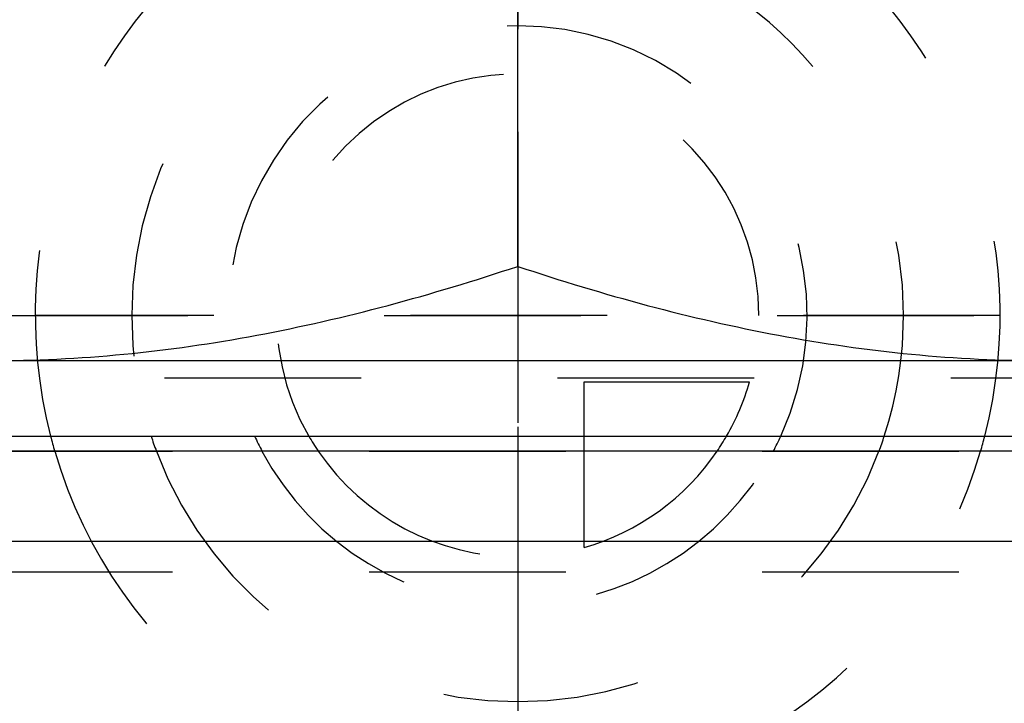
# Model space of a CAD drawing. Header units: millimetres. Extents: x 382 to 618, y 389 to 605.
# Tile 18 of 43: x 483 to 516, y 557 to 580. Entities that reach past the tile are written whole.
import ezdxf

# ---------------------------------------------------------------- set-up
doc = ezdxf.new("R2010")
doc.units = ezdxf.units.MM
doc.header["$LTSCALE"] = 65.185185
doc.linetypes.add('CENTER', pattern=[0.6, 0.375, -0.075, 0.075, -0.075])
doc.linetypes.add('HIDDEN', pattern=[0.2, 0.1, -0.1])
for name, color, linetype in [('ACHSEN_S', 7, 'CONTINUOUS'), ('FASEN', 7, 'CONTINUOUS'), ('FLAECHEN', 7, 'CONTINUOUS'), ('KONST.EL_MIT_GEO', 7, 'CONTINUOUS'), ('KURVEN', 7, 'CONTINUOUS')]:
    doc.layers.add(name, color=color, linetype=linetype)

msp = doc.modelspace()

# ---------------------------------------------------------------- linework, layer by layer
at = {"layer": 'ACHSEN_S', "color": 2, "linetype": 'CENTER'}
msp.add_line((500, 605.171), (500, 395.25), dxfattribs=at)
at = {"layer": 'FASEN', "color": 7, "linetype": 'CONTINUOUS'}
for p, q in [((538.5, 565.25), (461.5, 565.25)), ((541.605, 562.252), (458.395, 562.252))]:
    msp.add_line(p, q, dxfattribs=at)
at = {"layer": 'FLAECHEN', "color": 8, "linetype": 'HIDDEN'}
msp.add_line((469, 561.25), (531, 561.25), dxfattribs=at)
at = {"layer": 'KONST.EL_MIT_GEO', "color": 7, "linetype": 'CONTINUOUS'}
for p, q in [((500, 571.376), (500, 596.624)), ((535, 568.25), (465, 568.25)), ((467.5, 565.75), (532.5, 565.75))]:
    msp.add_line(p, q, dxfattribs=at)
at = {"layer": 'KONST.EL_MIT_GEO', "color": 8, "linetype": 'HIDDEN'}
for p, q in [((469.5, 569.75), (530.5, 569.75)), ((475.25, 567.683), (524.75, 567.683)), ((469, 565.25), (531, 565.25))]:
    msp.add_line(p, q, dxfattribs=at)
at = {"layer": 'KONST.EL_MIT_GEO', "color": 7, "linetype": 'CONTINUOUS'}
for points, knots in [([(482.5, 568.25), (483.981, 568.25), (486.947, 568.396), (491.361, 569.033), (495.722, 570.036), (498.581, 570.903), (500, 571.376)], [0, 0, 0, 0, 0.248841, 0.498239, 0.748574, 1, 1, 1, 1]), ([(500, 571.376), (501.419, 570.903), (504.278, 570.036), (508.639, 569.033), (513.053, 568.396), (516.019, 568.25), (517.5, 568.25)], [0, 0, 0, 0, 0.251426, 0.501761, 0.751159, 1, 1, 1, 1])]:
    msp.add_open_spline(points, degree=3, knots=knots, dxfattribs=at)
at = {"layer": 'KURVEN', "color": 8, "linetype": 'HIDDEN'}
for p, q in [((500, 585.75), (500, 565.749)), ((516, 569.75), (484, 569.75)), ((502.2, 565.75), (502.2, 567.55)), ((502.2, 567.55), (507.692, 567.55)), ((500, 565.249), (500, 553.75)), ((502.2, 562.058), (502.2, 565.25))]:
    msp.add_line(p, q, dxfattribs=at)
at = {"layer": 'KURVEN', "color": 40, "linetype": 'CONTINUOUS'}
for p, q in [((500, 565.749), (500, 565.249)), ((502.2, 565.25), (502.2, 565.75))]:
    msp.add_line(p, q, dxfattribs=at)
at = {"layer": 'KURVEN', "color": 8, "linetype": 'HIDDEN'}
for radius, start, end in [(16, 345.5193, 194.4807), (12.8, 341.7887, 198.2113), (9.6, 335.3739, 204.6291), (8, 0, 210.0062), (8, 329.9994, 344.038), (16, 196.338, 343.662), (12.8, 200.5843, 339.4157), (9.6, 207.9539, 332.0428), (8, 214.2388, 270), (8, 285.962, 325.7678)]:
    msp.add_arc((500, 569.75), radius, start, end, dxfattribs=at)
at = {"layer": 'KURVEN', "color": 40, "linetype": 'CONTINUOUS'}
for radius, start, end in [(16, 194.4807, 196.338), (12.8, 198.2113, 200.5843), (9.6, 204.6291, 207.9539), (8, 210.0062, 214.2388), (8, 325.7678, 329.9994), (9.6, 332.0428, 335.3739), (12.8, 339.4157, 341.7887), (16, 343.662, 345.5193)]:
    msp.add_arc((500, 569.75), radius, start, end, dxfattribs=at)

doc.saveas('drawing.dxf')
